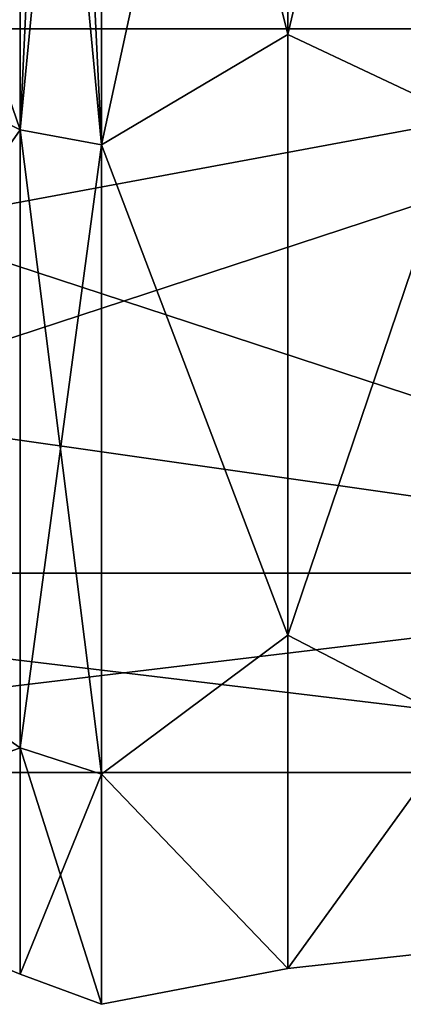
# Model space of a CAD drawing. Header units: millimetres. Extents: x -83 to 0, y -130 to 130.
# Tile 32 of 84: x -45.64 to -40.16, y 15.44 to 29.51. Entities that reach past the tile are written whole.
import ezdxf

# ---------------------------------------------------------------- set-up
doc = ezdxf.new("R2010")
doc.units = ezdxf.units.MM
doc.header["$LTSCALE"] = 65.185185
for name, color, linetype in [('254', 7, 'CONTINUOUS'), ('255', 7, 'CONTINUOUS'), ('284', 7, 'CONTINUOUS'), ('339', 7, 'CONTINUOUS')]:
    doc.layers.add(name, color=color, linetype=linetype)

msp = doc.modelspace()

# ---------------------------------------------------------------- linework, layer by layer
at = {"layer": '254', "linetype": 'CONTINUOUS'}
for points in [[(-45.633, 27.934, 20.898), (-45.633, 40, 24.131), (-49.775, 30.016, 20.733), (-45.633, 27.934, 20.898)], [(-45.633, 40, -24.131), (-45.633, 27.934, -20.898), (-49.775, 40, -23.011), (-45.633, 40, -24.131)], [(-49.775, 40, -23.011), (-45.633, 27.934, -20.898), (-49.775, 30.016, -20.733), (-49.775, 40, -23.011)], [(-49.775, 22.009, 14.347), (-45.633, 27.934, 20.898), (-49.775, 30.016, 20.733), (-49.775, 22.009, 14.347)], [(-49.775, 30.016, -20.733), (-45.633, 27.934, -20.898), (-49.775, 22.009, -14.347), (-49.775, 30.016, -20.733)], [(-45.633, 19.102, 12.066), (-45.633, 27.934, 20.898), (-49.775, 22.009, 14.347), (-45.633, 19.102, 12.066)], [(-45.633, 27.934, -20.898), (-45.633, 19.102, -12.066), (-49.775, 22.009, -14.347), (-45.633, 27.934, -20.898)], [(-49.775, 17.566, 5.121), (-45.633, 19.102, 12.066), (-49.775, 22.009, 14.347), (-49.775, 17.566, 5.121)], [(-49.775, 22.009, -14.347), (-45.633, 19.102, -12.066), (-49.775, 17.566, -5.121), (-49.775, 22.009, -14.347)], [(-45.633, 15.869, 0), (-45.633, 19.102, 12.066), (-49.775, 17.566, 5.121), (-45.633, 15.869, 0)], [(-45.633, 19.102, -12.066), (-45.633, 15.869, 0), (-49.775, 17.566, -5.121), (-45.633, 19.102, -12.066)], [(-49.775, 17.566, -5.121), (-45.633, 15.869, 0), (-49.775, 17.566, 5.121), (-49.775, 17.566, -5.121)]]:
    msp.add_3dface(points, dxfattribs=at)
at = {"layer": '255', "linetype": 'CONTINUOUS'}
for points in [[(-41.808, 40, 24.67), (-44.469, 40, 24.564), (-44.469, 27.718, 21.273), (-41.808, 40, 24.67)], [(-41.808, 29.296, 22.227), (-41.808, 40, 24.67), (-44.469, 27.718, 21.273), (-41.808, 29.296, 22.227)], [(-41.808, 40, -24.67), (-41.808, 29.296, -22.227), (-44.469, 40, -24.564), (-41.808, 40, -24.67)], [(-44.469, 40, -24.564), (-41.808, 29.296, -22.227), (-44.469, 27.718, -21.273), (-44.469, 40, -24.564)], [(-41.808, 40, 24.67), (-41.808, 29.296, 22.227), (-39.3, 40, 23.775), (-41.808, 40, 24.67)], [(-39.3, 40, 23.775), (-41.808, 29.296, 22.227), (-39.3, 28.113, 20.589), (-39.3, 40, 23.775)], [(-41.808, 29.296, -22.227), (-41.808, 40, -24.67), (-39.3, 28.113, -20.589), (-41.808, 29.296, -22.227)], [(-39.3, 28.113, -20.589), (-41.808, 40, -24.67), (-39.3, 40, -23.775), (-39.3, 28.113, -20.589)], [(-41.808, 20.712, 15.381), (-41.808, 29.296, 22.227), (-44.469, 27.718, 21.273), (-41.808, 20.712, 15.381)], [(-41.808, 29.296, -22.227), (-41.808, 20.712, -15.381), (-44.469, 27.718, -21.273), (-41.808, 29.296, -22.227)], [(-41.808, 29.296, 22.227), (-41.808, 20.712, 15.381), (-39.3, 28.113, 20.589), (-41.808, 29.296, 22.227)], [(-41.808, 20.712, -15.381), (-41.808, 29.296, -22.227), (-39.3, 28.113, -20.589), (-41.808, 20.712, -15.381)], [(-39.3, 28.113, 20.589), (-41.808, 20.712, 15.381), (-39.3, 19.411, 11.887), (-39.3, 28.113, 20.589)], [(-39.3, 19.411, -11.887), (-41.808, 20.712, -15.381), (-39.3, 28.113, -20.589), (-39.3, 19.411, -11.887)], [(-44.469, 18.727, 12.282), (-41.808, 20.712, 15.381), (-44.469, 27.718, 21.273), (-44.469, 18.727, 12.282)], [(-44.469, 27.718, -21.273), (-41.808, 20.712, -15.381), (-44.469, 18.727, -12.282), (-44.469, 27.718, -21.273)], [(-41.808, 15.949, 5.49), (-41.808, 20.712, 15.381), (-44.469, 18.727, 12.282), (-41.808, 15.949, 5.49)], [(-41.808, 20.712, -15.381), (-41.808, 15.949, -5.49), (-44.469, 18.727, -12.282), (-41.808, 20.712, -15.381)], [(-41.808, 20.712, 15.381), (-41.808, 15.949, 5.49), (-39.3, 19.411, 11.887), (-41.808, 20.712, 15.381)], [(-41.808, 15.949, -5.49), (-41.808, 20.712, -15.381), (-39.3, 19.411, -11.887), (-41.808, 15.949, -5.49)], [(-39.3, 19.411, 11.887), (-41.808, 15.949, 5.49), (-39.3, 16.225), (-39.3, 19.411, 11.887)], [(-39.3, 16.225), (-41.808, 15.949, -5.49), (-39.3, 19.411, -11.887), (-39.3, 16.225)], [(-44.469, 15.436, 0), (-41.808, 15.949, 5.49), (-44.469, 18.727, 12.282), (-44.469, 15.436, 0)], [(-44.469, 18.727, -12.282), (-41.808, 15.949, -5.49), (-44.469, 15.436, 0), (-44.469, 18.727, -12.282)], [(-41.808, 15.949, 5.49), (-41.808, 15.949, -5.49), (-39.3, 16.225), (-41.808, 15.949, 5.49)], [(-41.808, 15.949, -5.49), (-41.808, 15.949, 5.49), (-44.469, 15.436, 0), (-41.808, 15.949, -5.49)]]:
    msp.add_3dface(points, dxfattribs=at)
at = {"layer": '284', "linetype": 'CONTINUOUS'}
for points in [[(-45.633, 40, 24.131), (-45.633, 27.934, 20.898), (-45.064, 40, 24.384), (-45.633, 40, 24.131)], [(-44.469, 40, 24.564), (-45.633, 27.934, 20.898), (-44.469, 27.718, 21.273), (-44.469, 40, 24.564)], [(-45.633, 27.934, 20.898), (-44.469, 40, 24.564), (-45.064, 40, 24.384), (-45.633, 27.934, 20.898)], [(-45.633, 27.934, -20.898), (-45.633, 40, -24.131), (-44.469, 27.718, -21.273), (-45.633, 27.934, -20.898)], [(-44.469, 27.718, -21.273), (-45.633, 40, -24.131), (-45.064, 40, -24.384), (-44.469, 27.718, -21.273)], [(-44.469, 40, -24.564), (-44.469, 27.718, -21.273), (-45.064, 40, -24.384), (-44.469, 40, -24.564)], [(-45.633, 27.934, 20.898), (-45.633, 19.102, 12.066), (-44.469, 27.718, 21.273), (-45.633, 27.934, 20.898)], [(-45.633, 19.102, -12.066), (-45.633, 27.934, -20.898), (-44.469, 18.727, -12.282), (-45.633, 19.102, -12.066)], [(-45.633, 27.934, -20.898), (-44.469, 27.718, -21.273), (-44.469, 18.727, -12.282), (-45.633, 27.934, -20.898)], [(-45.633, 19.102, 12.066), (-44.469, 18.727, 12.282), (-44.469, 27.718, 21.273), (-45.633, 19.102, 12.066)], [(-45.633, 19.102, 12.066), (-45.633, 15.869, 0), (-44.469, 18.727, 12.282), (-45.633, 19.102, 12.066)], [(-45.633, 15.869, 0), (-45.633, 19.102, -12.066), (-44.469, 15.436, 0), (-45.633, 15.869, 0)], [(-45.633, 19.102, -12.066), (-44.469, 18.727, -12.282), (-44.469, 15.436, 0), (-45.633, 19.102, -12.066)], [(-45.633, 15.869, 0), (-44.469, 15.436, 0), (-44.469, 18.727, 12.282), (-45.633, 15.869, 0)]]:
    msp.add_3dface(points, dxfattribs=at)
at = {"layer": '339', "linetype": 'CONTINUOUS'}
for points in [[(-56, 34.5, -20.526), (-56, 29.375, -18.403), (-32.3, 40, -21.25), (-56, 34.5, -20.526)], [(-32.3, 40, -21.25), (-56, 29.375, -18.403), (-32.3, 29.375, -18.403), (-32.3, 40, -21.25)], [(-56, 34.5, 20.526), (-56, 40, 21.25), (-32.3, 29.375, 18.403), (-56, 34.5, 20.526)], [(-56, 40, 21.25), (-32.3, 40, 21.25), (-32.3, 29.375, 18.403), (-56, 40, 21.25)], [(-56, 29.375, 18.403), (-56, 34.5, 20.526), (-32.3, 29.375, 18.403), (-56, 29.375, 18.403)], [(-56, 29.375, -18.403), (-56, 24.974, -15.026), (-32.3, 29.375, -18.403), (-56, 29.375, -18.403)], [(-56, 24.974, -15.026), (-56, 21.597, -10.625), (-32.3, 29.375, -18.403), (-56, 24.974, -15.026)], [(-32.3, 29.375, -18.403), (-56, 21.597, -10.625), (-32.3, 21.597, -10.625), (-32.3, 29.375, -18.403)], [(-56, 24.974, 15.026), (-56, 29.375, 18.403), (-32.3, 21.597, 10.625), (-56, 24.974, 15.026)], [(-32.3, 21.597, 10.625), (-56, 29.375, 18.403), (-32.3, 29.375, 18.403), (-32.3, 21.597, 10.625)], [(-56, 21.597, 10.625), (-56, 24.974, 15.026), (-32.3, 21.597, 10.625), (-56, 21.597, 10.625)], [(-56, 21.597, -10.625), (-56, 18.75), (-32.3, 21.597, -10.625), (-56, 21.597, -10.625)], [(-56, 18.75), (-56, 21.597, 10.625), (-32.3, 18.75, 0), (-56, 18.75)], [(-32.3, 21.597, -10.625), (-56, 18.75), (-32.3, 18.75, 0), (-32.3, 21.597, -10.625)], [(-32.3, 18.75, 0), (-56, 21.597, 10.625), (-32.3, 21.597, 10.625), (-32.3, 18.75, 0)]]:
    msp.add_3dface(points, dxfattribs=at)

doc.saveas('drawing.dxf')
